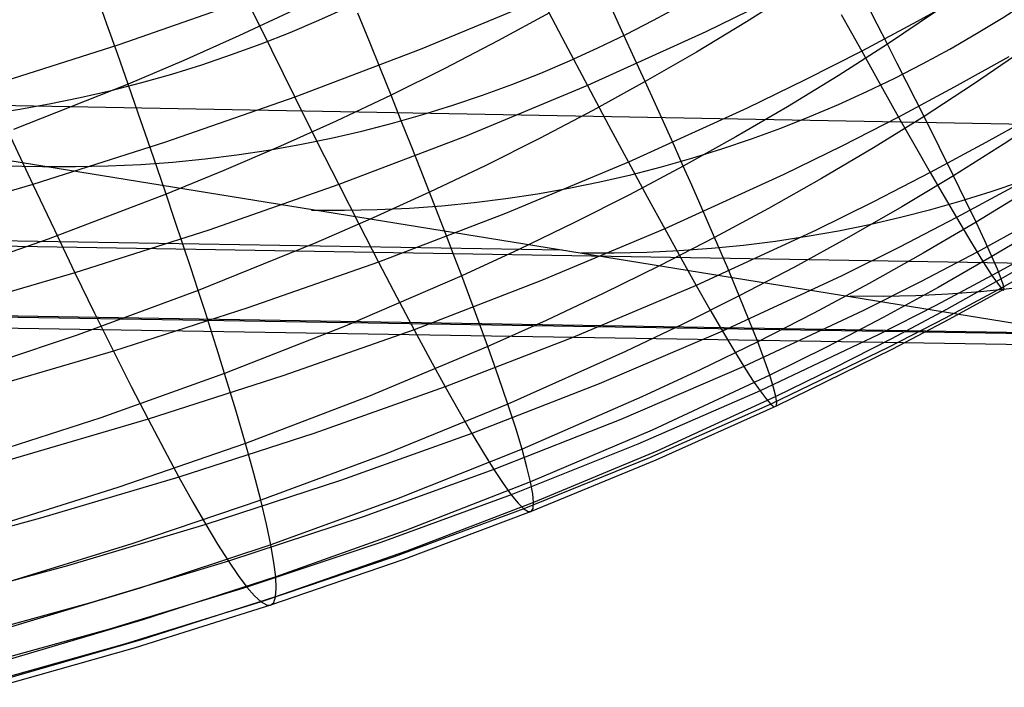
# Model space of a CAD drawing. Extents: x -274 to 274, y -220 to 276.
# Tile 29 of 164: x -251.7 to -250.19, y 7.91 to 8.93. Entities that reach past the tile are written whole.
import ezdxf

# ---------------------------------------------------------------- set-up
doc = ezdxf.new("R2010")
doc.units = 0
doc.layers.add('PREDEFINITO', color=7, linetype='CONTINUOUS')

msp = doc.modelspace()

# ---------------------------------------------------------------- linework, layer by layer
at = {"layer": 'PREDEFINITO'}
for p, q in [((-249.5658, 8.7564, 697.908), (-265.2075, 9.0415, 694.5519)), ((-253.4049, 8.9869, 715.9906), (-249.9521, 8.4269, 699.7048)), ((-251.6539, 8.702, 707.7318), (-267.3024, 8.9675, 704.4051)), ((-251.5617, 8.9205, 682.8787), (-251.5788, 8.9685, 682.8067)), ((-250.5078, 8.9718, 683.9645), (-250.5828, 8.9242, 683.9386)), ((-250.2388, 8.9705, 689.865), (-250.3219, 8.9243, 689.8724)), ((-251.3476, 8.9574, 691.2019), (-251.5435, 8.889, 691.2199)), ((-251.3476, 8.9574, 691.2019), (-251.31, 8.8812, 690.997)), ((-250.8963, 8.9593, 690.754), (-251.0821, 8.8819, 690.7722)), ((-250.8963, 8.9593, 690.754), (-250.8604, 8.8911, 690.546)), ((-250.5576, 8.9516, 690.3105), (-250.6455, 8.9089, 690.319)), ((-250.3832, 8.9206, 684.2497), (-250.3996, 8.9527, 684.1619)), ((-251.2769, 8.9414, 683.1077), (-251.3596, 8.9026, 683.0809)), ((-251.16, 8.894, 683.2886), (-251.1775, 8.9371, 683.2109)), ((-250.8844, 8.938, 683.5278), (-250.9636, 8.8948, 683.5012)), ((-250.771, 8.9048, 683.7181), (-250.7885, 8.943, 683.6357)), ((-250.4381, 8.9353, 690.0918), (-250.4068, 8.8791, 689.8794)), ((-250.2938, 8.9395, 684.3629), (-250.3674, 8.8899, 684.3387)), ((-251.5452, 8.8738, 682.9527), (-251.5617, 8.9205, 682.8787)), ((-250.5828, 8.9242, 683.9386), (-250.6595, 8.8777, 683.913)), ((-250.3219, 8.9243, 689.8724), (-250.4068, 8.8791, 689.8794)), ((-250.3674, 8.8899, 684.3387), (-250.3832, 8.9206, 684.2497)), ((-250.6455, 8.9089, 690.319), (-250.8263, 8.8267, 690.3346)), ((-250.7542, 8.868, 683.8022), (-250.771, 8.9048, 683.7181)), ((-251.5435, 8.889, 691.2199), (-251.7449, 8.8248, 691.2356)), ((-251.3596, 8.9026, 683.0809), (-251.4438, 8.8649, 683.0545)), ((-251.1432, 8.8523, 683.368), (-251.16, 8.894, 683.2886)), ((-250.9636, 8.8948, 683.5012), (-251.0445, 8.8527, 683.475)), ((-250.8604, 8.8911, 690.546), (-250.8263, 8.8267, 690.3346)), ((-250.3674, 8.8899, 684.3387), (-250.4429, 8.8414, 684.3147)), ((-250.3524, 8.8603, 684.4291), (-250.3674, 8.8899, 684.3387)), ((-251.5293, 8.8285, 683.0285), (-251.5452, 8.8738, 682.9527)), ((-251.31, 8.8812, 690.997), (-251.2741, 8.8087, 690.7882)), ((-251.0821, 8.8819, 690.7722), (-251.2741, 8.8087, 690.7882)), ((-250.6595, 8.8777, 683.913), (-250.738, 8.8325, 683.8877)), ((-250.4068, 8.8791, 689.8794), (-250.4935, 8.8351, 689.8859)), ((-250.4068, 8.8791, 689.8794), (-250.3775, 8.8268, 689.6645)), ((-250.1619, 8.879, 684.7518), (-250.2357, 8.8286, 684.7297)), ((-251.4438, 8.8649, 683.0545), (-251.5293, 8.8285, 683.0285)), ((-250.738, 8.8325, 683.8877), (-250.7542, 8.868, 683.8022)), ((-250.338, 8.8321, 684.5208), (-250.3524, 8.8603, 684.4291)), ((-250.1817, 8.8704, 689.4381), (-250.2651, 8.8239, 689.4429)), ((-251.1269, 8.8119, 683.4491), (-251.1432, 8.8523, 683.368)), ((-251.0445, 8.8527, 683.475), (-251.1269, 8.8119, 683.4491)), ((-250.8652, 8.5747, 704.012), (-266.5138, 8.835, 700.6853)), ((-251.5293, 8.8285, 683.0285), (-251.7044, 8.7591, 682.9778)), ((-251.5139, 8.7844, 683.1061), (-251.5293, 8.8285, 683.0285)), ((-250.738, 8.8325, 683.8877), (-250.8181, 8.7884, 683.8627)), ((-250.7225, 8.7982, 683.9747), (-250.738, 8.8325, 683.8877)), ((-250.4935, 8.8351, 689.8859), (-250.5819, 8.792, 689.892)), ((-250.4429, 8.8414, 684.3147), (-250.5201, 8.7941, 684.291)), ((-250.3244, 8.8051, 684.6137), (-250.338, 8.8321, 684.5208)), ((-250.2357, 8.8286, 684.7297), (-250.3114, 8.7793, 684.7077)), ((-250.8263, 8.8267, 690.3346), (-251.0135, 8.7487, 690.3482)), ((-250.8263, 8.8267, 690.3346), (-250.7941, 8.766, 690.1201)), ((-250.3775, 8.8268, 689.6645), (-250.3503, 8.7784, 689.4474)), ((-250.2651, 8.8239, 689.4429), (-250.3503, 8.7784, 689.4474)), ((-249.6895, 8.5461, 698.4768), (-265.3329, 8.8124, 695.127)), ((-251.2741, 8.8087, 690.7882), (-251.4718, 8.7398, 690.8021)), ((-251.2741, 8.8087, 690.7882), (-251.2397, 8.74, 690.5757)), ((-251.1269, 8.8119, 683.4491), (-251.2108, 8.7722, 683.4236)), ((-251.1113, 8.7728, 683.5319), (-251.1269, 8.8119, 683.4491)), ((-250.3114, 8.7793, 684.7077), (-250.3244, 8.8051, 684.6137)), ((-251.4991, 8.7417, 683.1854), (-251.5139, 8.7844, 683.1061)), ((-250.8181, 8.7884, 683.8627), (-250.8998, 8.7455, 683.838)), ((-250.5819, 8.792, 689.892), (-250.7636, 8.7092, 689.9029)), ((-250.7076, 8.7652, 684.0632), (-250.7225, 8.7982, 683.9747)), ((-250.5201, 8.7941, 684.291), (-250.5991, 8.7481, 684.2675)), ((-250.1332, 8.7861, 689.0037), (-250.2166, 8.7392, 689.006)), ((-250.113, 8.7876, 685.1345), (-250.1887, 8.7375, 685.1147)), ((-251.2108, 8.7722, 683.4236), (-251.2962, 8.7337, 683.3984)), ((-251.0962, 8.735, 683.6162), (-251.1113, 8.7728, 683.5319)), ((-250.3503, 8.7784, 689.4474), (-250.4372, 8.734, 689.4515)), ((-250.3114, 8.7793, 684.7077), (-250.3889, 8.7313, 684.6859)), ((-250.3503, 8.7784, 689.4474), (-250.325, 8.7339, 689.2285)), ((-250.2875, 8.7315, 684.8992), (-250.3114, 8.7793, 684.7077)), ((-250.7941, 8.766, 690.1201), (-250.7636, 8.7092, 689.9029)), ((-250.6934, 8.7336, 684.153), (-250.7076, 8.7652, 684.0632)), ((-251.7092, 8.748, 691.0267), (-251.6749, 8.675, 690.814)), ((-251.4718, 8.7398, 690.8021), (-251.6749, 8.675, 690.814)), ((-251.4849, 8.7004, 683.2665), (-251.4991, 8.7417, 683.1854)), ((-251.2397, 8.74, 690.5757), (-251.2068, 8.6749, 690.3599)), ((-251.0135, 8.7487, 690.3482), (-251.2068, 8.6749, 690.3599)), ((-250.8998, 8.7455, 683.838), (-250.9831, 8.7038, 683.8136)), ((-250.5991, 8.7481, 684.2675), (-250.6798, 8.7031, 684.2442)), ((-250.2166, 8.7392, 689.006), (-250.3019, 8.6934, 689.0079)), ((-251.2962, 8.7337, 683.3984), (-251.383, 8.6964, 683.3736)), ((-251.0818, 8.6985, 683.7021), (-251.0962, 8.735, 683.6162)), ((-250.6798, 8.7031, 684.2442), (-250.6934, 8.7336, 684.153)), ((-250.4372, 8.734, 689.4515), (-250.5258, 8.6906, 689.4552)), ((-250.3889, 8.7313, 684.6859), (-250.4682, 8.6844, 684.6643)), ((-250.325, 8.7339, 689.2285), (-250.3019, 8.6934, 689.0079)), ((-250.2663, 8.6886, 685.095), (-250.2875, 8.7315, 684.8992)), ((-250.1887, 8.7375, 685.1147), (-250.2663, 8.6886, 685.095)), ((-250.7636, 8.7092, 689.9029), (-250.9517, 8.6306, 689.9121)), ((-250.7636, 8.7092, 689.9029), (-250.7349, 8.6562, 689.6832)), ((-250.0767, 8.4452, 700.2915), (-265.7254, 8.7, 696.9664)), ((-249.818, 8.4428, 699.0738), (-265.4636, 8.699, 695.7349)), ((-251.4712, 8.6603, 683.3492), (-251.4849, 8.7004, 683.2665)), ((-251.383, 8.6964, 683.3736), (-251.4712, 8.6603, 683.3492)), ((-251.068, 8.6633, 683.7895), (-251.0818, 8.6985, 683.7021)), ((-250.9831, 8.7038, 683.8136), (-251.068, 8.6633, 683.7895)), ((-250.6798, 8.7031, 684.2442), (-250.7621, 8.6594, 684.2211)), ((-250.6669, 8.674, 684.3366), (-250.6798, 8.7031, 684.2442)), ((-250.3019, 8.6934, 689.0079), (-250.3889, 8.6486, 689.0096)), ((-250.3019, 8.6934, 689.0079), (-250.2808, 8.6569, 688.7861)), ((-249.947, 8.4265, 699.6797), (-265.5953, 8.6806, 696.3531)), ((-250.5258, 8.6906, 689.4552), (-250.7081, 8.6072, 689.4614)), ((-250.4682, 8.6844, 684.6643), (-250.5492, 8.6386, 684.6428)), ((-250.2663, 8.6886, 685.095), (-250.3456, 8.6409, 685.0754)), ((-250.2477, 8.6506, 685.2948), (-250.2663, 8.6886, 685.095)), ((-251.6749, 8.675, 690.814), (-251.8833, 8.6144, 690.8238)), ((-251.6749, 8.675, 690.814), (-251.642, 8.6056, 690.5975)), ((-251.2068, 8.6749, 690.3599), (-251.4059, 8.6054, 690.3698)), ((-251.2068, 8.6749, 690.3599), (-251.1756, 8.6137, 690.1411)), ((-251.068, 8.6633, 683.7895), (-251.1543, 8.6239, 683.7657)), ((-251.0548, 8.6294, 683.8783), (-251.068, 8.6633, 683.7895)), ((-250.6546, 8.6461, 684.4304), (-250.6669, 8.674, 684.3366)), ((-250.1767, 8.6705, 688.5638), (-250.2618, 8.6244, 688.5633)), ((-250.1526, 8.6658, 685.5156), (-250.2317, 8.6173, 685.4982)), ((-251.4712, 8.6603, 683.3492), (-251.6515, 8.5915, 683.3015)), ((-251.458, 8.6215, 683.4336), (-251.4712, 8.6603, 683.3492)), ((-250.7621, 8.6594, 684.2211), (-250.8461, 8.6169, 684.1983)), ((-250.7349, 8.6562, 689.6832), (-250.7081, 8.6072, 689.4614)), ((-250.3889, 8.6486, 689.0096), (-250.4776, 8.605, 689.0108)), ((-250.2808, 8.6569, 688.7861), (-250.2618, 8.6244, 688.5633)), ((-250.2317, 8.6173, 685.4982), (-250.2477, 8.6506, 685.2948)), ((-250.6319, 8.594, 684.6216), (-250.6546, 8.6461, 684.4304)), ((-250.5492, 8.6386, 684.6428), (-250.6319, 8.594, 684.6216)), ((-250.3456, 8.6409, 685.0754), (-250.4267, 8.5943, 685.056)), ((-251.4455, 8.584, 683.5196), (-251.458, 8.6215, 683.4336)), ((-251.1543, 8.6239, 683.7657), (-251.2421, 8.5858, 683.7422)), ((-250.9517, 8.6306, 689.9121), (-251.146, 8.5563, 689.9195)), ((-251.0421, 8.5967, 683.9686), (-251.0548, 8.6294, 683.8783)), ((-250.2618, 8.6244, 688.5633), (-250.3487, 8.5793, 688.5625)), ((-250.2618, 8.6244, 688.5633), (-250.245, 8.596, 688.3397)), ((-250.1454, 8.6182, 688.1187), (-250.2302, 8.5717, 688.1157)), ((-251.642, 8.6056, 690.5975), (-251.6105, 8.5401, 690.3778)), ((-251.4059, 8.6054, 690.3698), (-251.6105, 8.5401, 690.3778)), ((-251.1756, 8.6137, 690.1411), (-251.146, 8.5563, 689.9195)), ((-250.8461, 8.6169, 684.1983), (-250.9316, 8.5755, 684.1757)), ((-250.7081, 8.6072, 689.4614), (-250.8969, 8.528, 689.4661)), ((-250.7081, 8.6072, 689.4614), (-250.6832, 8.562, 689.2377)), ((-250.4776, 8.605, 689.0108), (-250.6601, 8.5208, 689.0124)), ((-250.2317, 8.6173, 685.4982), (-250.3127, 8.5699, 685.4808)), ((-250.2183, 8.5887, 685.7049), (-250.2317, 8.6173, 685.4982)), ((-250.1269, 8.613, 685.9298), (-250.2074, 8.5648, 685.9147)), ((-251.6515, 8.5915, 683.3015), (-251.8369, 8.5274, 683.2552)), ((-251.0301, 8.5654, 684.0603), (-251.0421, 8.5967, 683.9686)), ((-250.6319, 8.594, 684.6216), (-250.7163, 8.5506, 684.6005)), ((-250.6117, 8.5469, 684.8173), (-250.6319, 8.594, 684.6216)), ((-250.4267, 8.5943, 685.056), (-250.5095, 8.5489, 685.0366)), ((-250.245, 8.596, 688.3397), (-250.2302, 8.5717, 688.1157)), ((-250.2074, 8.5648, 685.9147), (-250.2183, 8.5887, 685.7049)), ((-251.4334, 8.5478, 683.6071), (-251.4455, 8.584, 683.5196)), ((-251.2421, 8.5858, 683.7422), (-251.422, 8.5129, 683.6961)), ((-250.9316, 8.5755, 684.1757), (-251.0187, 8.5353, 684.1534)), ((-250.3487, 8.5793, 688.5625), (-250.4374, 8.5353, 688.5613)), ((-250.123, 8.5825, 687.673), (-250.2074, 8.5357, 687.6675)), ((-250.1113, 8.5786, 686.355), (-250.1932, 8.5308, 686.3423)), ((-251.0187, 8.5353, 684.1534), (-251.0301, 8.5654, 684.0603)), ((-250.6832, 8.562, 689.2377), (-250.6601, 8.5208, 689.0124)), ((-250.3127, 8.5699, 685.4808), (-250.3954, 8.5236, 685.4636)), ((-250.2302, 8.5717, 688.1157), (-250.3169, 8.5263, 688.1124)), ((-250.2074, 8.5648, 685.9147), (-250.2898, 8.5177, 685.8997)), ((-250.2302, 8.5717, 688.1157), (-250.2177, 8.5516, 687.8915)), ((-250.1991, 8.5455, 686.1273), (-250.2074, 8.5648, 685.9147)), ((-250.1097, 8.5638, 687.2289), (-250.1934, 8.5166, 687.221)), ((-251.422, 8.5129, 683.6961), (-251.4334, 8.5478, 683.6071)), ((-251.146, 8.5563, 689.9195), (-251.3461, 8.4862, 689.9253)), ((-251.146, 8.5563, 689.9195), (-251.118, 8.5027, 689.6955)), ((-250.7163, 8.5506, 684.6005), (-250.8022, 8.5084, 684.5796)), ((-250.594, 8.5047, 685.0174), (-250.6117, 8.5469, 684.8173)), ((-250.5095, 8.5489, 685.0366), (-250.594, 8.5047, 685.0174)), ((-250.2177, 8.5516, 687.8915), (-250.2074, 8.5357, 687.6675)), ((-250.1932, 8.5308, 686.3423), (-250.1991, 8.5455, 686.1273)), ((-251.6105, 8.5401, 690.3778), (-251.8203, 8.4789, 690.384)), ((-251.6105, 8.5401, 690.3778), (-251.5804, 8.4783, 690.155)), ((-251.0187, 8.5353, 684.1534), (-251.1973, 8.4583, 684.1095)), ((-250.8969, 8.528, 689.4661), (-251.0917, 8.453, 689.4693)), ((-250.9976, 8.4788, 684.3434), (-251.0187, 8.5353, 684.1534)), ((-250.4374, 8.5353, 688.5613), (-250.6196, 8.4506, 688.5583)), ((-250.2074, 8.5357, 687.6675), (-250.2935, 8.4899, 687.6618)), ((-250.1932, 8.5308, 686.3423), (-250.2768, 8.484, 686.3295)), ((-250.2074, 8.5357, 687.6675), (-250.1992, 8.524, 687.4439)), ((-250.1897, 8.5206, 686.5595), (-250.1932, 8.5308, 686.3423)), ((-251.422, 8.5129, 683.6961), (-251.6072, 8.4447, 683.6514)), ((-251.411, 8.4793, 683.7866), (-251.422, 8.5129, 683.6961)), ((-250.6601, 8.5208, 689.0124), (-250.849, 8.441, 689.0127)), ((-250.6601, 8.5208, 689.0124), (-250.6389, 8.4837, 688.7858)), ((-250.3954, 8.5236, 685.4636), (-250.4798, 8.4785, 685.4463)), ((-250.3169, 8.5263, 688.1124), (-250.4052, 8.482, 688.109)), ((-250.2898, 8.5177, 685.8997), (-250.374, 8.4718, 685.8846)), ((-250.1934, 8.5166, 687.221), (-250.2789, 8.4705, 687.2129)), ((-250.1886, 8.5148, 686.7785), (-250.2732, 8.4684, 686.7681)), ((-250.1992, 8.524, 687.4439), (-250.1934, 8.5166, 687.221)), ((-250.1934, 8.5166, 687.221), (-250.1898, 8.5135, 686.9991)), ((-250.1898, 8.5135, 686.9991), (-250.1886, 8.5148, 686.7785)), ((-250.1886, 8.5148, 686.7785), (-250.1897, 8.5206, 686.5595)), ((-251.118, 8.5027, 689.6955), (-251.0917, 8.453, 689.4693)), ((-250.8022, 8.5084, 684.5796), (-250.8897, 8.4673, 684.5589)), ((-250.594, 8.5047, 685.0174), (-250.6802, 8.4615, 684.9983)), ((-250.5788, 8.4672, 685.2215), (-250.594, 8.5047, 685.0174)), ((-251.3461, 8.4862, 689.9253), (-251.5517, 8.4203, 689.9295)), ((-250.6389, 8.4837, 688.7858), (-250.6196, 8.4506, 688.5583)), ((-250.4052, 8.482, 688.109), (-250.5869, 8.3966, 688.1013)), ((-250.2935, 8.4899, 687.6618), (-250.3814, 8.4453, 687.656)), ((-250.2768, 8.484, 686.3295), (-250.3621, 8.4384, 686.3167)), ((-251.5804, 8.4783, 690.155), (-251.5517, 8.4203, 689.9295)), ((-251.4006, 8.4469, 683.8786), (-251.411, 8.4793, 683.7866)), ((-250.9788, 8.4273, 684.5384), (-250.9976, 8.4788, 684.3434)), ((-250.8897, 8.4673, 684.5589), (-250.9788, 8.4273, 684.5384)), ((-250.5659, 8.4346, 685.4292), (-250.5788, 8.4672, 685.2215)), ((-250.4798, 8.4785, 685.4463), (-250.5659, 8.4346, 685.4292)), ((-250.374, 8.4718, 685.8846), (-250.4598, 8.427, 685.8696)), ((-250.2789, 8.4705, 687.2129), (-250.3661, 8.4255, 687.2048)), ((-250.2732, 8.4684, 686.7681), (-250.3596, 8.4231, 686.7576)), ((-251.1973, 8.4583, 684.1095), (-251.3815, 8.386, 684.0667)), ((-251.0917, 8.453, 689.4693), (-251.2924, 8.3824, 689.471)), ((-251.0917, 8.453, 689.4693), (-251.0671, 8.4073, 689.2412)), ((-250.6802, 8.4615, 684.9983), (-250.768, 8.4196, 684.9794)), ((-251.6072, 8.4447, 683.6514), (-251.7974, 8.3811, 683.6079)), ((-251.3908, 8.4158, 683.972), (-251.4006, 8.4469, 683.8786)), ((-250.849, 8.441, 689.0127), (-251.0441, 8.3655, 689.0116)), ((-250.6196, 8.4506, 688.5583), (-250.8084, 8.3701, 688.5541)), ((-250.6196, 8.4506, 688.5583), (-250.6023, 8.4215, 688.33)), ((-250.3814, 8.4453, 687.656), (-250.5622, 8.3593, 687.6437)), ((-250.3621, 8.4384, 686.3167), (-250.4492, 8.394, 686.3039)), ((-250.9788, 8.4273, 684.5384), (-251.1614, 8.3509, 684.498)), ((-250.9624, 8.3808, 684.738), (-250.9788, 8.4273, 684.5384)), ((-250.5659, 8.4346, 685.4292), (-250.6537, 8.3918, 685.4122)), ((-250.5555, 8.4066, 685.6404), (-250.5659, 8.4346, 685.4292)), ((-250.4598, 8.427, 685.8696), (-250.5473, 8.3834, 685.8546)), ((-250.3661, 8.4255, 687.2048), (-250.5456, 8.3389, 687.188)), ((-250.3596, 8.4231, 686.7576), (-250.5374, 8.3359, 686.7363)), ((-251.5517, 8.4203, 689.9295), (-251.7625, 8.3586, 689.932)), ((-251.5517, 8.4203, 689.9295), (-251.5244, 8.3662, 689.7015)), ((-251.3815, 8.386, 684.0667), (-251.3908, 8.4158, 683.972)), ((-251.0671, 8.4073, 689.2412), (-251.0441, 8.3655, 689.0116)), ((-250.768, 8.4196, 684.9794), (-250.9482, 8.3391, 684.9419)), ((-250.6023, 8.4215, 688.33), (-250.5869, 8.3966, 688.1013)), ((-250.5473, 8.3834, 685.8546), (-250.5555, 8.4066, 685.6404)), ((-250.5869, 8.3966, 688.1013), (-250.7752, 8.3156, 688.0927)), ((-250.6537, 8.3918, 685.4122), (-250.7431, 8.3501, 685.3952)), ((-250.5869, 8.3966, 688.1013), (-250.5736, 8.3758, 687.8724)), ((-250.4492, 8.394, 686.3039), (-250.5379, 8.3506, 686.2911)), ((-251.3815, 8.386, 684.0667), (-251.5711, 8.3183, 684.0249)), ((-251.2924, 8.3824, 689.471), (-251.4986, 8.3159, 689.4713)), ((-251.3645, 8.3301, 684.2601), (-251.3815, 8.386, 684.0667)), ((-250.9482, 8.3391, 684.9419), (-250.9624, 8.3808, 684.738)), ((-250.5473, 8.3834, 685.8546), (-250.7273, 8.2994, 685.8246)), ((-250.5415, 8.3647, 686.0716), (-250.5473, 8.3834, 685.8546)), ((-251.5244, 8.3662, 689.7015), (-251.4986, 8.3159, 689.4713)), ((-251.0441, 8.3655, 689.0116), (-251.245, 8.2943, 689.0093)), ((-251.0441, 8.3655, 689.0116), (-251.0228, 8.3278, 688.7807)), ((-250.8084, 8.3701, 688.5541), (-251.0033, 8.294, 688.5488)), ((-250.5736, 8.3758, 687.8724), (-250.5622, 8.3593, 687.6437)), ((-250.5379, 8.3506, 686.2911), (-250.5415, 8.3647, 686.0716)), ((-251.1614, 8.3509, 684.498), (-251.3496, 8.2791, 684.4584)), ((-250.7431, 8.3501, 685.3952), (-250.9265, 8.2702, 685.3616)), ((-250.5622, 8.3593, 687.6437), (-250.7495, 8.2777, 687.6308)), ((-250.5379, 8.3506, 686.2911), (-250.7203, 8.2673, 686.2653)), ((-250.5622, 8.3593, 687.6437), (-250.5529, 8.347, 687.4155)), ((-250.5529, 8.347, 687.4155), (-250.5456, 8.3389, 687.188)), ((-250.5366, 8.341, 686.5127), (-250.5379, 8.3506, 686.2911)), ((-250.9482, 8.3391, 684.9419), (-251.1343, 8.2632, 684.9051)), ((-250.9362, 8.3023, 685.1499), (-250.9482, 8.3391, 684.9419)), ((-250.5456, 8.3389, 687.188), (-250.7316, 8.2567, 687.1707)), ((-250.5374, 8.3359, 686.7363), (-250.7218, 8.2531, 686.7147)), ((-250.5456, 8.3389, 687.188), (-250.5405, 8.3352, 686.9615)), ((-250.5405, 8.3352, 686.9615), (-250.5374, 8.3359, 686.7363)), ((-250.5374, 8.3359, 686.7363), (-250.5366, 8.341, 686.5127)), ((-251.5711, 8.3183, 684.0249), (-251.7658, 8.2552, 683.9842)), ((-251.3496, 8.2791, 684.4584), (-251.3645, 8.3301, 684.2601)), ((-251.0228, 8.3278, 688.7807), (-251.0033, 8.294, 688.5488)), ((-251.4986, 8.3159, 689.4713), (-251.7101, 8.2538, 689.4702)), ((-251.4986, 8.3159, 689.4713), (-251.4743, 8.2697, 689.2393)), ((-250.7752, 8.3156, 688.0927), (-250.9696, 8.2389, 688.0832)), ((-250.9265, 8.2702, 685.3616), (-250.9362, 8.3023, 685.1499)), ((-251.245, 8.2943, 689.0093), (-251.4515, 8.2274, 689.0058)), ((-251.0033, 8.294, 688.5488), (-251.2041, 8.2223, 688.5425)), ((-251.0033, 8.294, 688.5488), (-250.9856, 8.2644, 688.3162)), ((-250.7273, 8.2994, 685.8246), (-250.9134, 8.22, 685.7949)), ((-251.3496, 8.2791, 684.4584), (-251.5432, 8.2119, 684.4197)), ((-251.3369, 8.2331, 684.6614), (-251.3496, 8.2791, 684.4584)), ((-250.7495, 8.2777, 687.6308), (-250.943, 8.2004, 687.6171)), ((-251.4743, 8.2697, 689.2393), (-251.4515, 8.2274, 689.0058)), ((-251.1343, 8.2632, 684.9051), (-251.3262, 8.1919, 684.8688)), ((-250.9265, 8.2702, 685.3616), (-251.1158, 8.1948, 685.3283)), ((-250.9856, 8.2644, 688.3162), (-250.9696, 8.2389, 688.0832)), ((-250.9189, 8.2428, 685.5767), (-250.9265, 8.2702, 685.3616)), ((-250.7316, 8.2567, 687.1707), (-250.9239, 8.179, 687.1529)), ((-250.7203, 8.2673, 686.2653), (-250.9089, 8.1884, 686.2395)), ((-250.9134, 8.22, 685.7949), (-250.9189, 8.2428, 685.5767)), ((-250.7218, 8.2531, 686.7147), (-250.9124, 8.1748, 686.6929)), ((-251.4515, 8.2274, 689.0058), (-251.6633, 8.1647, 689.001)), ((-251.4515, 8.2274, 689.0058), (-251.4302, 8.1891, 688.7709)), ((-251.3262, 8.1919, 684.8688), (-251.3369, 8.2331, 684.6614)), ((-250.9696, 8.2389, 688.0832), (-251.1698, 8.1666, 688.0729)), ((-250.9696, 8.2389, 688.0832), (-250.9554, 8.2176, 687.8501)), ((-251.5432, 8.2119, 684.4197), (-251.7419, 8.1492, 684.3819)), ((-251.2041, 8.2223, 688.5425), (-251.4105, 8.1548, 688.5351)), ((-250.9134, 8.22, 685.7949), (-251.1056, 8.1452, 685.7653)), ((-250.9554, 8.2176, 687.8501), (-250.943, 8.2004, 687.6171)), ((-250.9101, 8.2019, 686.0159), (-250.9134, 8.22, 685.7949)), ((-250.943, 8.2004, 687.6171), (-251.1424, 8.1276, 687.6029)), ((-250.943, 8.2004, 687.6171), (-250.9325, 8.1875, 687.3847)), ((-250.9089, 8.1884, 686.2395), (-250.9101, 8.2019, 686.0159)), ((-251.3262, 8.1919, 684.8688), (-251.5233, 8.1251, 684.8332)), ((-251.4302, 8.1891, 688.7709), (-251.4105, 8.1548, 688.5351)), ((-251.3175, 8.1555, 685.0802), (-251.3262, 8.1919, 684.8688)), ((-251.1158, 8.1948, 685.3283), (-251.3108, 8.1239, 685.2954)), ((-250.9089, 8.1884, 686.2395), (-251.1034, 8.114, 686.2136)), ((-250.9325, 8.1875, 687.3847), (-250.9239, 8.179, 687.1529)), ((-250.9096, 8.1794, 686.4652), (-250.9089, 8.1884, 686.2395)), ((-251.1698, 8.1666, 688.0729), (-251.3757, 8.0986, 688.0617)), ((-250.9239, 8.179, 687.1529), (-251.122, 8.1056, 687.1347)), ((-250.9124, 8.1748, 686.6929), (-251.1089, 8.1009, 686.6709)), ((-250.9239, 8.179, 687.1529), (-250.9172, 8.1747, 686.9223)), ((-250.9172, 8.1747, 686.9223), (-250.9124, 8.1748, 686.6929)), ((-250.9124, 8.1748, 686.6929), (-250.9096, 8.1794, 686.4652)), ((-251.6633, 8.1647, 689.001), (-251.8799, 8.1063, 688.995)), ((-251.4105, 8.1548, 688.5351), (-251.6221, 8.0916, 688.5267)), ((-251.4105, 8.1548, 688.5351), (-251.3923, 8.1246, 688.2986)), ((-251.3108, 8.1239, 685.2954), (-251.3175, 8.1555, 685.0802)), ((-251.1056, 8.1452, 685.7653), (-251.3033, 8.0748, 685.7359)), ((-251.5233, 8.1251, 684.8332), (-251.7255, 8.0629, 684.7983)), ((-251.3108, 8.1239, 685.2954), (-251.5111, 8.0576, 685.263)), ((-251.3923, 8.1246, 688.2986), (-251.3757, 8.0986, 688.0617)), ((-251.1424, 8.1276, 687.6029), (-251.3474, 8.0591, 687.588)), ((-251.3061, 8.097, 685.5141), (-251.3108, 8.1239, 685.2954)), ((-251.122, 8.1056, 687.1347), (-251.3258, 8.0366, 687.1161)), ((-251.1034, 8.114, 686.2136), (-251.3035, 8.0441, 686.1877)), ((-251.6221, 8.0916, 688.5267), (-251.8387, 8.0328, 688.5174)), ((-251.3757, 8.0986, 688.0617), (-251.5869, 8.035, 688.0498)), ((-251.3757, 8.0986, 688.0617), (-251.3608, 8.0767, 687.8247)), ((-251.1089, 8.1009, 686.6709), (-251.3111, 8.0315, 686.6486)), ((-251.3033, 8.0748, 685.7359), (-251.3061, 8.097, 685.5141)), ((-251.3608, 8.0767, 687.8247), (-251.3474, 8.0591, 687.588)), ((-251.3033, 8.0748, 685.7359), (-251.5065, 8.0089, 685.7067)), ((-251.3025, 8.0571, 685.9605), (-251.3033, 8.0748, 685.7359)), ((-251.5111, 8.0576, 685.263), (-251.7165, 7.9957, 685.2311)), ((-251.3474, 8.0591, 687.588), (-251.5577, 7.995, 687.5724)), ((-251.3474, 8.0591, 687.588), (-251.3358, 8.0457, 687.3516)), ((-251.3358, 8.0457, 687.3516), (-251.3258, 8.0366, 687.1161)), ((-251.3035, 8.0441, 686.1877), (-251.3025, 8.0571, 685.9605)), ((-251.5869, 8.035, 688.0498), (-251.803, 7.9756, 688.037)), ((-251.3258, 8.0366, 687.1161), (-251.5349, 7.972, 687.0971)), ((-251.3111, 8.0315, 686.6486), (-251.5186, 7.9664, 686.6261)), ((-251.3035, 8.0441, 686.1877), (-251.509, 7.9786, 686.1619)), ((-251.3258, 8.0366, 687.1161), (-251.3176, 8.0319, 686.8817)), ((-251.3176, 8.0319, 686.8817), (-251.3111, 8.0315, 686.6486)), ((-251.3111, 8.0315, 686.6486), (-251.3064, 8.0355, 686.4172)), ((-251.3064, 8.0355, 686.4172), (-251.3035, 8.0441, 686.1877)), ((-251.5065, 8.0089, 685.7067), (-251.7146, 7.9474, 685.6778)), ((-251.5577, 7.995, 687.5724), (-251.773, 7.9352, 687.5564)), ((-251.5349, 7.972, 687.0971), (-251.749, 7.9118, 687.0778)), ((-251.509, 7.9786, 686.1619), (-251.7195, 7.9176, 686.1361)), ((-251.5186, 7.9664, 686.6261), (-251.7311, 7.9058, 686.6035))]:
    msp.add_line(p, q, dxfattribs=at)
at = {"layer": 'PREDEFINITO', "extrusion": (-0.207121, 0.033071, 0.977756)}
msp.add_arc((29.1016, -96.1535, 749.981), 2, 7.8945, 97.5665, dxfattribs=at)
at = {"layer": 'PREDEFINITO', "extrusion": (-0.207104, 0.033791, 0.977735)}
msp.add_arc((29.9561, -95.9797, 748.119), 2, 8.0942, 97.7658, dxfattribs=at)
at = {"layer": 'PREDEFINITO', "extrusion": (-0.207118, 0.033422, 0.977745)}
msp.add_arc((29.5186, -96.0651, 746.2748), 2, 8.0055, 97.6767, dxfattribs=at)
at = {"layer": 'PREDEFINITO', "extrusion": (-0.207123, 0.033401, 0.977744)}
msp.add_arc((29.4933, -96.0666, 744.4249), 2, 8.0088, 97.6797, dxfattribs=at)
at = {"layer": 'PREDEFINITO', "extrusion": (-0.207123, 0.033562, 0.977739)}
msp.add_arc((29.683, -96.0256, 742.4352), 2, 8.0611, 97.7316, dxfattribs=at)
at = {"layer": 'PREDEFINITO', "extrusion": (-0.207138, 0.033187, 0.977749)}
msp.add_arc((29.2387, -96.1107, 740.4544), 2, 7.971, 97.6411, dxfattribs=at)
at = {"layer": 'PREDEFINITO', "extrusion": (-0.207126, 0.033752, 0.977732)}
msp.add_arc((29.9026, -95.9745, 738.4581), 2, 8.1301, 97.7998, dxfattribs=at)

doc.saveas('drawing.dxf')
